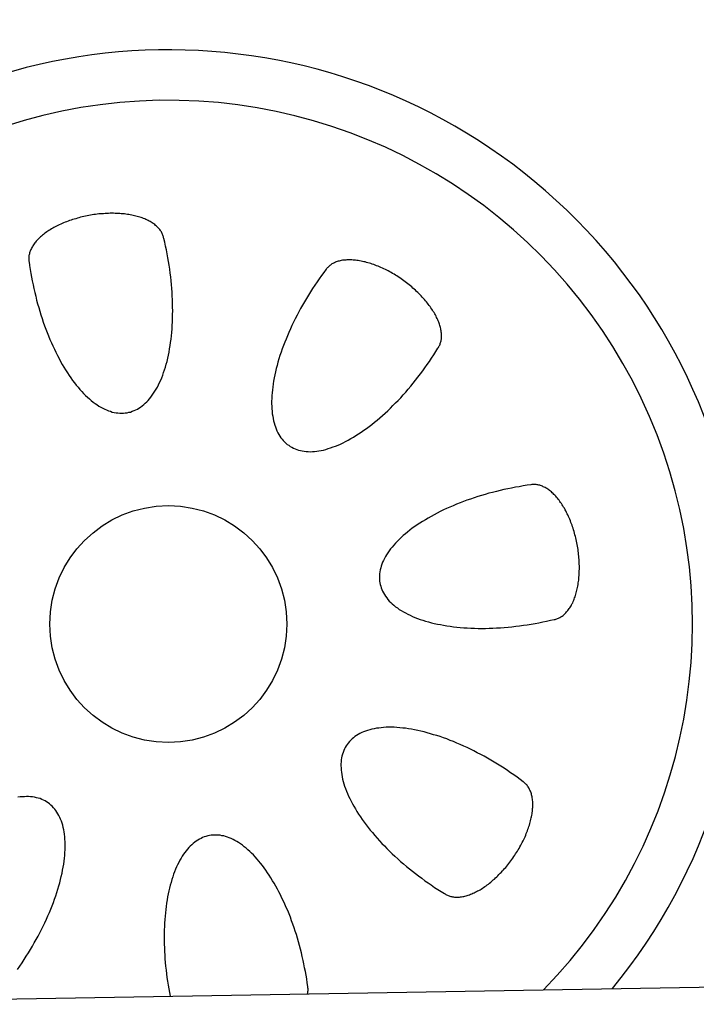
# Model space of a CAD drawing. Extents: x 1073 to 6773, y 5641 to 12616.
# Tile 61 of 69: x 4792 to 5077, y 10633 to 11047. Entities that reach past the tile are written whole.
import ezdxf

# ---------------------------------------------------------------- set-up
doc = ezdxf.new("R2010")
doc.units = 0
doc.layers.get('0').update_dxf_attribs({"linetype": 'CONTINUOUS'})
doc.layers.add('CAR', color=10, linetype='CONTINUOUS')

msp = doc.modelspace()

# ---------------------------------------------------------------- linework, layer by layer
msp.add_line((4651.05, 10633.01), (6015.84, 10656.83))
at = {"layer": 'CAR'}
for points in [[(4852.94, 10955.3, 0), (4852.87, 10955.6, 0), (4852.78, 10956, 0), (4852.68, 10956.3, 0), (4852.56, 10956.7, 0), (4852.42, 10957, 0), (4852.26, 10957.4, 0), (4852.09, 10957.7, 0), (4851.9, 10958, 0), (4851.7, 10958.4, 0), (4851.48, 10958.7, 0), (4851.24, 10959, 0), (4850.98, 10959.3, 0), (4850.72, 10959.6, 0), (4850.43, 10959.9, 0), (4850.13, 10960.2, 0), (4849.81, 10960.5, 0), (4849.48, 10960.8, 0), (4849.14, 10961.1, 0), (4848.78, 10961.4, 0), (4848.4, 10961.6, 0), (4848.01, 10961.9, 0), (4847.61, 10962.1, 0), (4847.19, 10962.4, 0), (4846.76, 10962.6, 0), (4846.31, 10962.8, 0), (4845.85, 10963.1, 0), (4845.38, 10963.3, 0), (4844.9, 10963.5, 0), (4844.41, 10963.7, 0), (4843.9, 10963.9, 0), (4843.38, 10964.1, 0), (4842.85, 10964.2, 0), (4842.31, 10964.4, 0), (4841.76, 10964.5, 0), (4841.19, 10964.7, 0), (4840.62, 10964.8, 0), (4840.04, 10965, 0), (4839.45, 10965.1, 0), (4838.85, 10965.2, 0), (4838.24, 10965.3, 0), (4837.62, 10965.4, 0), (4837, 10965.5, 0), (4836.37, 10965.6, 0), (4835.73, 10965.6, 0), (4835.08, 10965.7, 0), (4834.43, 10965.8, 0), (4833.77, 10965.8, 0), (4833.11, 10965.8, 0), (4832.44, 10965.8, 0), (4831.76, 10965.9, 0), (4831.09, 10965.9, 0), (4830.4, 10965.9, 0), (4829.72, 10965.8, 0), (4829.03, 10965.8, 0), (4828.34, 10965.8, 0), (4827.65, 10965.7, 0), (4826.95, 10965.7, 0), (4826.26, 10965.6, 0), (4825.56, 10965.6, 0), (4824.86, 10965.5, 0), (4824.16, 10965.4, 0), (4823.46, 10965.3, 0), (4822.77, 10965.2, 0), (4822.07, 10965.1, 0), (4821.38, 10964.9, 0), (4820.68, 10964.8, 0), (4819.99, 10964.7, 0), (4819.31, 10964.5, 0), (4818.62, 10964.4, 0), (4817.94, 10964.2, 0), (4817.26, 10964, 0), (4816.59, 10963.8, 0), (4815.92, 10963.6, 0), (4815.26, 10963.4, 0), (4814.61, 10963.2, 0), (4813.96, 10963, 0), (4813.31, 10962.8, 0), (4812.67, 10962.6, 0), (4812.04, 10962.3, 0), (4811.42, 10962.1, 0), (4810.81, 10961.8, 0), (4810.2, 10961.6, 0), (4809.6, 10961.3, 0), (4809.01, 10961, 0), (4808.44, 10960.7, 0), (4807.87, 10960.5, 0), (4807.31, 10960.2, 0), (4806.76, 10959.9, 0), (4806.22, 10959.6, 0), (4805.69, 10959.3, 0), (4805.18, 10958.9, 0), (4804.67, 10958.6, 0), (4804.18, 10958.3, 0), (4803.7, 10958, 0), (4803.23, 10957.6, 0), (4802.78, 10957.3, 0), (4802.34, 10957, 0), (4801.91, 10956.6, 0), (4801.5, 10956.3, 0), (4801.1, 10955.9, 0), (4800.71, 10955.6, 0), (4800.34, 10955.2, 0), (4799.98, 10954.8, 0), (4799.64, 10954.5, 0), (4799.31, 10954.1, 0), (4799, 10953.7, 0), (4798.71, 10953.4, 0), (4798.42, 10953, 0), (4798.16, 10952.6, 0), (4797.91, 10952.2, 0), (4797.68, 10951.9, 0), (4797.46, 10951.5, 0), (4797.26, 10951.1, 0), (4797.08, 10950.7, 0), (4796.91, 10950.3, 0), (4796.76, 10950, 0), (4796.62, 10949.6, 0), (4796.51, 10949.2, 0), (4796.41, 10948.8, 0), (4796.32, 10948.4, 0), (4796.26, 10948.1, 0), (4796.21, 10947.7, 0), (4796.18, 10947.3, 0), (4796.16, 10946.9, 0), (4796.17, 10946.6, 0), (4796.18, 10946.2, 0), (4796.22, 10945.8, 0), (4796.28, 10945.5, 0)], [(4796.28, 10945.5, 0), (4796.51, 10943.9, 0), (4796.76, 10942.2, 0), (4797.03, 10940.6, 0), (4797.32, 10939, 0), (4797.63, 10937.4, 0), (4797.96, 10935.8, 0), (4798.31, 10934.2, 0), (4798.68, 10932.6, 0), (4799.07, 10931, 0), (4799.47, 10929.4, 0), (4799.9, 10927.8, 0), (4800.34, 10926.2, 0), (4800.8, 10924.7, 0), (4801.27, 10923.2, 0), (4801.77, 10921.6, 0), (4802.28, 10920.1, 0), (4802.8, 10918.6, 0), (4803.35, 10917.2, 0), (4803.91, 10915.7, 0), (4804.48, 10914.3, 0), (4805.07, 10912.8, 0), (4805.67, 10911.4, 0), (4806.29, 10910.1, 0), (4806.92, 10908.7, 0), (4807.56, 10907.4, 0), (4808.21, 10906.1, 0), (4808.88, 10904.8, 0), (4809.56, 10903.6, 0), (4810.25, 10902.3, 0), (4810.95, 10901.1, 0), (4811.67, 10900, 0), (4812.39, 10898.8, 0), (4813.12, 10897.7, 0), (4813.86, 10896.7, 0), (4814.61, 10895.6, 0), (4815.36, 10894.6, 0), (4816.13, 10893.6, 0), (4816.9, 10892.7, 0), (4817.67, 10891.8, 0), (4818.45, 10890.9, 0), (4819.24, 10890.1, 0), (4820.03, 10889.3, 0), (4820.83, 10888.6, 0), (4821.63, 10887.8, 0), (4822.43, 10887.2, 0), (4823.23, 10886.5, 0), (4824.04, 10885.9, 0), (4824.85, 10885.4, 0), (4825.66, 10884.8, 0), (4826.46, 10884.4, 0), (4827.27, 10883.9, 0), (4828.08, 10883.5, 0), (4828.88, 10883.2, 0), (4829.69, 10882.8, 0), (4830.49, 10882.6, 0), (4831.29, 10882.3, 0), (4832.08, 10882.1, 0), (4832.87, 10882, 0), (4833.65, 10881.9, 0), (4834.43, 10881.8, 0), (4835.21, 10881.8, 0), (4835.97, 10881.8, 0), (4836.73, 10881.9, 0), (4837.49, 10882, 0), (4838.23, 10882.2, 0), (4838.97, 10882.3, 0), (4839.7, 10882.6, 0), (4840.41, 10882.9, 0), (4841.12, 10883.2, 0), (4841.82, 10883.5, 0), (4842.5, 10883.9, 0), (4843.18, 10884.4, 0), (4843.84, 10884.9, 0), (4844.49, 10885.4, 0), (4845.13, 10886, 0), (4845.75, 10886.6, 0), (4846.36, 10887.2, 0), (4846.96, 10887.9, 0), (4847.54, 10888.6, 0), (4848.11, 10889.4, 0), (4848.66, 10890.2, 0), (4849.2, 10891, 0), (4849.72, 10891.9, 0), (4850.22, 10892.8, 0), (4850.7, 10893.7, 0), (4851.17, 10894.7, 0), (4851.63, 10895.7, 0), (4852.06, 10896.7, 0), (4852.48, 10897.8, 0), (4852.87, 10898.9, 0), (4853.25, 10900.1, 0), (4853.61, 10901.2, 0), (4853.95, 10902.4, 0), (4854.28, 10903.6, 0), (4854.58, 10904.9, 0), (4854.86, 10906.2, 0), (4855.12, 10907.5, 0), (4855.37, 10908.8, 0), (4855.59, 10910.2, 0), (4855.79, 10911.5, 0), (4855.97, 10912.9, 0), (4856.13, 10914.4, 0), (4856.27, 10915.8, 0), (4856.39, 10917.3, 0), (4856.48, 10918.7, 0), (4856.56, 10920.2, 0), (4856.62, 10921.7, 0), (4856.65, 10923.3, 0), (4856.66, 10924.8, 0), (4856.65, 10926.4, 0), (4856.62, 10927.9, 0), (4856.57, 10929.5, 0), (4856.5, 10931.1, 0), (4856.41, 10932.7, 0), (4856.29, 10934.3, 0), (4856.16, 10935.9, 0), (4856, 10937.5, 0), (4855.82, 10939.1, 0), (4855.62, 10940.7, 0), (4855.41, 10942.4, 0), (4855.17, 10944, 0), (4854.91, 10945.6, 0), (4854.63, 10947.2, 0), (4854.33, 10948.8, 0), (4854.01, 10950.5, 0), (4853.67, 10952.1, 0), (4853.32, 10953.7, 0), (4852.94, 10955.3, 0)], [(4968.18, 10909.1, 0), (4968.38, 10909.4, 0), (4968.57, 10909.8, 0), (4968.74, 10910.1, 0), (4968.91, 10910.4, 0), (4969.05, 10910.8, 0), (4969.18, 10911.1, 0), (4969.3, 10911.5, 0), (4969.4, 10911.8, 0), (4969.49, 10912.2, 0), (4969.56, 10912.6, 0), (4969.62, 10913, 0), (4969.66, 10913.4, 0), (4969.69, 10913.8, 0), (4969.7, 10914.2, 0), (4969.69, 10914.6, 0), (4969.68, 10915.1, 0), (4969.64, 10915.5, 0), (4969.59, 10915.9, 0), (4969.53, 10916.4, 0), (4969.45, 10916.8, 0), (4969.36, 10917.3, 0), (4969.25, 10917.8, 0), (4969.13, 10918.2, 0), (4968.99, 10918.7, 0), (4968.84, 10919.2, 0), (4968.67, 10919.7, 0), (4968.49, 10920.1, 0), (4968.29, 10920.6, 0), (4968.08, 10921.1, 0), (4967.86, 10921.6, 0), (4967.62, 10922.1, 0), (4967.37, 10922.6, 0), (4967.11, 10923.1, 0), (4966.83, 10923.6, 0), (4966.53, 10924.1, 0), (4966.23, 10924.6, 0), (4965.91, 10925.1, 0), (4965.58, 10925.6, 0), (4965.24, 10926.1, 0), (4964.88, 10926.6, 0), (4964.51, 10927.1, 0), (4964.13, 10927.6, 0), (4963.74, 10928.1, 0), (4963.33, 10928.6, 0), (4962.92, 10929.1, 0), (4962.49, 10929.6, 0), (4962.06, 10930.1, 0), (4961.61, 10930.6, 0), (4961.15, 10931.1, 0), (4960.69, 10931.6, 0), (4960.21, 10932.1, 0), (4959.72, 10932.6, 0), (4959.23, 10933, 0), (4958.73, 10933.5, 0), (4958.21, 10934, 0), (4957.69, 10934.4, 0), (4957.16, 10934.9, 0), (4956.63, 10935.3, 0), (4956.09, 10935.8, 0), (4955.54, 10936.2, 0), (4954.98, 10936.6, 0), (4954.42, 10937.1, 0), (4953.85, 10937.5, 0), (4953.27, 10937.9, 0), (4952.69, 10938.3, 0), (4952.11, 10938.7, 0), (4951.52, 10939.1, 0), (4950.93, 10939.5, 0), (4950.33, 10939.8, 0), (4949.73, 10940.2, 0), (4949.13, 10940.5, 0), (4948.52, 10940.9, 0), (4947.92, 10941.2, 0), (4947.31, 10941.6, 0), (4946.7, 10941.9, 0), (4946.08, 10942.2, 0), (4945.47, 10942.5, 0), (4944.86, 10942.8, 0), (4944.24, 10943, 0), (4943.63, 10943.3, 0), (4943.02, 10943.6, 0), (4942.4, 10943.8, 0), (4941.79, 10944, 0), (4941.18, 10944.3, 0), (4940.58, 10944.5, 0), (4939.97, 10944.7, 0), (4939.37, 10944.9, 0), (4938.77, 10945, 0), (4938.18, 10945.2, 0), (4937.59, 10945.4, 0), (4937, 10945.5, 0), (4936.42, 10945.6, 0), (4935.84, 10945.8, 0), (4935.27, 10945.9, 0), (4934.7, 10946, 0), (4934.14, 10946, 0), (4933.59, 10946.1, 0), (4933.04, 10946.2, 0), (4932.5, 10946.2, 0), (4931.97, 10946.3, 0), (4931.45, 10946.3, 0), (4930.93, 10946.3, 0), (4930.42, 10946.3, 0), (4929.92, 10946.3, 0), (4929.43, 10946.2, 0), (4928.95, 10946.2, 0), (4928.47, 10946.1, 0), (4928.01, 10946.1, 0), (4927.56, 10946, 0), (4927.12, 10945.9, 0), (4926.68, 10945.8, 0), (4926.26, 10945.7, 0), (4925.85, 10945.6, 0), (4925.45, 10945.4, 0), (4925.07, 10945.3, 0), (4924.69, 10945.1, 0), (4924.33, 10944.9, 0), (4923.98, 10944.7, 0), (4923.64, 10944.6, 0), (4923.31, 10944.3, 0), (4923, 10944.1, 0), (4922.7, 10943.9, 0), (4922.41, 10943.7, 0), (4922.14, 10943.4, 0), (4921.88, 10943.1, 0), (4921.64, 10942.9, 0), (4921.4, 10942.6, 0), (4921.19, 10942.3, 0)], [(4921.19, 10942.3, 0), (4920.2, 10941, 0), (4919.23, 10939.7, 0), (4918.28, 10938.3, 0), (4917.34, 10937, 0), (4916.41, 10935.6, 0), (4915.51, 10934.2, 0), (4914.62, 10932.8, 0), (4913.75, 10931.4, 0), (4912.89, 10930, 0), (4912.06, 10928.6, 0), (4911.25, 10927.2, 0), (4910.45, 10925.8, 0), (4909.68, 10924.4, 0), (4908.93, 10923, 0), (4908.2, 10921.5, 0), (4907.49, 10920.1, 0), (4906.81, 10918.7, 0), (4906.15, 10917.3, 0), (4905.52, 10915.8, 0), (4904.9, 10914.4, 0), (4904.32, 10913, 0), (4903.75, 10911.6, 0), (4903.22, 10910.2, 0), (4902.71, 10908.8, 0), (4902.22, 10907.4, 0), (4901.77, 10906, 0), (4901.34, 10904.6, 0), (4900.93, 10903.2, 0), (4900.56, 10901.9, 0), (4900.21, 10900.6, 0), (4899.89, 10899.2, 0), (4899.6, 10897.9, 0), (4899.33, 10896.6, 0), (4899.1, 10895.3, 0), (4898.89, 10894.1, 0), (4898.72, 10892.8, 0), (4898.57, 10891.6, 0), (4898.45, 10890.4, 0), (4898.36, 10889.2, 0), (4898.3, 10888, 0), (4898.27, 10886.9, 0), (4898.27, 10885.8, 0), (4898.29, 10884.7, 0), (4898.35, 10883.6, 0), (4898.44, 10882.6, 0), (4898.55, 10881.5, 0), (4898.7, 10880.5, 0), (4898.87, 10879.6, 0), (4899.07, 10878.6, 0), (4899.3, 10877.7, 0), (4899.56, 10876.8, 0), (4899.85, 10876, 0), (4900.17, 10875.2, 0), (4900.51, 10874.4, 0), (4900.89, 10873.6, 0), (4901.29, 10872.9, 0), (4901.71, 10872.2, 0), (4902.17, 10871.5, 0), (4902.65, 10870.9, 0), (4903.15, 10870.3, 0), (4903.69, 10869.7, 0), (4904.25, 10869.2, 0), (4904.83, 10868.7, 0), (4905.44, 10868.3, 0), (4906.07, 10867.8, 0), (4906.73, 10867.5, 0), (4907.41, 10867.1, 0), (4908.11, 10866.8, 0), (4908.84, 10866.5, 0), (4909.59, 10866.3, 0), (4910.36, 10866.1, 0), (4911.15, 10865.9, 0), (4911.96, 10865.8, 0), (4912.79, 10865.7, 0), (4913.64, 10865.7, 0), (4914.51, 10865.6, 0), (4915.4, 10865.7, 0), (4916.3, 10865.7, 0), (4917.22, 10865.8, 0), (4918.16, 10866, 0), (4919.11, 10866.1, 0), (4920.08, 10866.3, 0), (4921.06, 10866.6, 0), (4922.06, 10866.9, 0), (4923.07, 10867.2, 0), (4924.09, 10867.6, 0), (4925.12, 10867.9, 0), (4926.17, 10868.4, 0), (4927.22, 10868.8, 0), (4928.28, 10869.3, 0), (4929.36, 10869.9, 0), (4930.44, 10870.4, 0), (4931.52, 10871.1, 0), (4932.62, 10871.7, 0), (4933.71, 10872.4, 0), (4934.82, 10873.1, 0), (4935.93, 10873.8, 0), (4937.04, 10874.6, 0), (4938.15, 10875.4, 0), (4939.27, 10876.2, 0), (4940.38, 10877.1, 0), (4941.5, 10878, 0), (4942.62, 10878.9, 0), (4943.73, 10879.8, 0), (4944.85, 10880.8, 0), (4945.96, 10881.8, 0), (4947.06, 10882.8, 0), (4948.17, 10883.9, 0), (4949.26, 10885, 0), (4950.35, 10886.1, 0), (4951.44, 10887.2, 0), (4952.52, 10888.3, 0), (4953.59, 10889.5, 0), (4954.65, 10890.7, 0), (4955.7, 10891.9, 0), (4956.74, 10893.2, 0), (4957.77, 10894.4, 0), (4958.79, 10895.7, 0), (4959.79, 10897, 0), (4960.79, 10898.3, 0), (4961.77, 10899.6, 0), (4962.73, 10900.9, 0), (4963.68, 10902.3, 0), (4964.61, 10903.6, 0), (4965.53, 10905, 0), (4966.43, 10906.4, 0), (4967.31, 10907.7, 0), (4968.18, 10909.1, 0)], [(5007.25, 10851.7, 0), (5005.63, 10851.5, 0), (5004, 10851.2, 0), (5002.38, 10850.9, 0), (5000.76, 10850.7, 0), (4999.14, 10850.3, 0), (4997.53, 10850, 0), (4995.92, 10849.7, 0), (4994.32, 10849.3, 0), (4992.73, 10848.9, 0), (4991.15, 10848.5, 0), (4989.57, 10848.1, 0), (4988.01, 10847.6, 0), (4986.46, 10847.2, 0), (4984.92, 10846.7, 0), (4983.39, 10846.2, 0), (4981.88, 10845.7, 0), (4980.39, 10845.2, 0), (4978.92, 10844.6, 0), (4977.46, 10844.1, 0), (4976.02, 10843.5, 0), (4974.6, 10842.9, 0), (4973.2, 10842.3, 0), (4971.83, 10841.7, 0), (4970.48, 10841.1, 0), (4969.15, 10840.4, 0), (4967.85, 10839.8, 0), (4966.57, 10839.1, 0), (4965.32, 10838.4, 0), (4964.1, 10837.7, 0), (4962.91, 10837, 0), (4961.74, 10836.3, 0), (4960.61, 10835.6, 0), (4959.5, 10834.9, 0), (4958.43, 10834.1, 0), (4957.39, 10833.4, 0), (4956.39, 10832.6, 0), (4955.41, 10831.8, 0), (4954.47, 10831.1, 0), (4953.57, 10830.3, 0), (4952.7, 10829.5, 0), (4951.87, 10828.7, 0), (4951.08, 10827.9, 0), (4950.32, 10827.1, 0), (4949.6, 10826.3, 0), (4948.92, 10825.5, 0), (4948.28, 10824.7, 0), (4947.68, 10823.9, 0), (4947.12, 10823.1, 0), (4946.6, 10822.3, 0), (4946.12, 10821.5, 0), (4945.67, 10820.7, 0), (4945.28, 10819.9, 0), (4944.92, 10819.1, 0), (4944.6, 10818.3, 0), (4944.33, 10817.5, 0), (4944.1, 10816.7, 0), (4943.91, 10815.9, 0), (4943.76, 10815.1, 0), (4943.65, 10814.3, 0), (4943.59, 10813.5, 0), (4943.57, 10812.8, 0), (4943.59, 10812, 0), (4943.66, 10811.2, 0), (4943.77, 10810.5, 0), (4943.92, 10809.7, 0), (4944.11, 10809, 0), (4944.35, 10808.3, 0), (4944.62, 10807.6, 0), (4944.94, 10806.9, 0), (4945.3, 10806.2, 0), (4945.71, 10805.5, 0), (4946.15, 10804.8, 0), (4946.63, 10804.1, 0), (4947.16, 10803.5, 0), (4947.72, 10802.8, 0), (4948.33, 10802.2, 0), (4948.97, 10801.6, 0), (4949.66, 10801, 0), (4950.38, 10800.4, 0), (4951.14, 10799.9, 0), (4951.93, 10799.3, 0), (4952.77, 10798.8, 0), (4953.64, 10798.3, 0), (4954.54, 10797.8, 0), (4955.48, 10797.3, 0), (4956.46, 10796.8, 0), (4957.47, 10796.3, 0), (4958.51, 10795.9, 0), (4959.58, 10795.5, 0), (4960.69, 10795.1, 0), (4961.83, 10794.7, 0), (4962.99, 10794.4, 0), (4964.19, 10794, 0), (4965.41, 10793.7, 0), (4966.66, 10793.4, 0), (4967.94, 10793.1, 0), (4969.25, 10792.9, 0), (4970.58, 10792.6, 0), (4971.93, 10792.4, 0), (4973.31, 10792.2, 0), (4974.71, 10792, 0), (4976.12, 10791.8, 0), (4977.56, 10791.7, 0), (4979.02, 10791.6, 0), (4980.5, 10791.5, 0), (4982, 10791.4, 0), (4983.51, 10791.4, 0), (4985.03, 10791.3, 0), (4986.57, 10791.3, 0), (4988.12, 10791.3, 0), (4989.69, 10791.4, 0), (4991.26, 10791.4, 0), (4992.85, 10791.5, 0), (4994.44, 10791.6, 0), (4996.04, 10791.7, 0), (4997.65, 10791.8, 0), (4999.26, 10792, 0), (5000.88, 10792.2, 0), (5002.5, 10792.4, 0), (5004.12, 10792.6, 0), (5005.75, 10792.8, 0), (5007.37, 10793.1, 0), (5008.99, 10793.3, 0), (5010.61, 10793.6, 0), (5012.22, 10794, 0), (5013.84, 10794.3, 0), (5015.44, 10794.7, 0), (5017.04, 10795, 0)], [(5017.04, 10795, 0), (5017.4, 10795.1, 0), (5017.75, 10795.2, 0), (5018.11, 10795.3, 0), (5018.45, 10795.4, 0), (5018.8, 10795.6, 0), (5019.14, 10795.7, 0), (5019.48, 10795.9, 0), (5019.81, 10796.1, 0), (5020.14, 10796.3, 0), (5020.46, 10796.5, 0), (5020.78, 10796.7, 0), (5021.09, 10797, 0), (5021.4, 10797.3, 0), (5021.7, 10797.5, 0), (5022, 10797.8, 0), (5022.29, 10798.2, 0), (5022.57, 10798.5, 0), (5022.85, 10798.8, 0), (5023.12, 10799.2, 0), (5023.38, 10799.6, 0), (5023.64, 10800, 0), (5023.89, 10800.4, 0), (5024.14, 10800.8, 0), (5024.37, 10801.2, 0), (5024.6, 10801.7, 0), (5024.83, 10802.1, 0), (5025.04, 10802.6, 0), (5025.25, 10803.1, 0), (5025.44, 10803.6, 0), (5025.63, 10804.1, 0), (5025.82, 10804.6, 0), (5025.99, 10805.1, 0), (5026.16, 10805.7, 0), (5026.31, 10806.2, 0), (5026.46, 10806.8, 0), (5026.6, 10807.4, 0), (5026.73, 10807.9, 0), (5026.86, 10808.5, 0), (5026.97, 10809.1, 0), (5027.08, 10809.7, 0), (5027.17, 10810.4, 0), (5027.26, 10811, 0), (5027.34, 10811.6, 0), (5027.41, 10812.2, 0), (5027.46, 10812.9, 0), (5027.52, 10813.5, 0), (5027.56, 10814.2, 0), (5027.59, 10814.9, 0), (5027.61, 10815.5, 0), (5027.62, 10816.2, 0), (5027.63, 10816.9, 0), (5027.62, 10817.6, 0), (5027.61, 10818.3, 0), (5027.58, 10818.9, 0), (5027.55, 10819.6, 0), (5027.51, 10820.3, 0), (5027.45, 10821, 0), (5027.39, 10821.7, 0), (5027.32, 10822.4, 0), (5027.24, 10823.1, 0), (5027.15, 10823.8, 0), (5027.06, 10824.5, 0), (5026.95, 10825.2, 0), (5026.83, 10825.9, 0), (5026.71, 10826.6, 0), (5026.58, 10827.3, 0), (5026.43, 10828, 0), (5026.28, 10828.7, 0), (5026.12, 10829.4, 0), (5025.96, 10830, 0), (5025.78, 10830.7, 0), (5025.6, 10831.4, 0), (5025.4, 10832.1, 0), (5025.2, 10832.7, 0), (5025, 10833.4, 0), (5024.78, 10834, 0), (5024.56, 10834.7, 0), (5024.33, 10835.3, 0), (5024.09, 10835.9, 0), (5023.84, 10836.6, 0), (5023.59, 10837.2, 0), (5023.33, 10837.8, 0), (5023.06, 10838.4, 0), (5022.79, 10839, 0), (5022.51, 10839.5, 0), (5022.23, 10840.1, 0), (5021.94, 10840.7, 0), (5021.64, 10841.2, 0), (5021.34, 10841.8, 0), (5021.03, 10842.3, 0), (5020.71, 10842.8, 0), (5020.39, 10843.3, 0), (5020.07, 10843.8, 0), (5019.74, 10844.3, 0), (5019.41, 10844.7, 0), (5019.07, 10845.2, 0), (5018.73, 10845.6, 0), (5018.38, 10846.1, 0), (5018.03, 10846.5, 0), (5017.68, 10846.9, 0), (5017.32, 10847.3, 0), (5016.96, 10847.6, 0), (5016.6, 10848, 0), (5016.24, 10848.3, 0), (5015.87, 10848.7, 0), (5015.5, 10849, 0), (5015.13, 10849.3, 0), (5014.75, 10849.6, 0), (5014.38, 10849.8, 0), (5014, 10850.1, 0), (5013.62, 10850.3, 0), (5013.24, 10850.5, 0), (5012.86, 10850.7, 0), (5012.48, 10850.9, 0), (5012.1, 10851.1, 0), (5011.72, 10851.2, 0), (5011.34, 10851.4, 0), (5010.97, 10851.5, 0), (5010.59, 10851.6, 0), (5010.21, 10851.7, 0), (5009.83, 10851.7, 0), (5009.46, 10851.8, 0), (5009.08, 10851.8, 0), (5008.71, 10851.8, 0), (5008.34, 10851.8, 0), (5007.98, 10851.8, 0), (5007.61, 10851.8, 0), (5007.25, 10851.7, 0)], [(5004.05, 10726.8, 0), (5002.74, 10727.8, 0), (5001.42, 10728.7, 0), (5000.08, 10729.7, 0), (4998.73, 10730.6, 0), (4997.36, 10731.6, 0), (4995.99, 10732.5, 0), (4994.6, 10733.4, 0), (4993.21, 10734.2, 0), (4991.81, 10735.1, 0), (4990.41, 10735.9, 0), (4988.99, 10736.7, 0), (4987.57, 10737.5, 0), (4986.15, 10738.3, 0), (4984.73, 10739, 0), (4983.3, 10739.8, 0), (4981.87, 10740.5, 0), (4980.44, 10741.2, 0), (4979.02, 10741.8, 0), (4977.59, 10742.5, 0), (4976.17, 10743.1, 0), (4974.75, 10743.7, 0), (4973.34, 10744.2, 0), (4971.93, 10744.8, 0), (4970.53, 10745.3, 0), (4969.13, 10745.8, 0), (4967.75, 10746.2, 0), (4966.37, 10746.6, 0), (4965.01, 10747, 0), (4963.66, 10747.4, 0), (4962.32, 10747.8, 0), (4960.99, 10748.1, 0), (4959.68, 10748.4, 0), (4958.38, 10748.6, 0), (4957.1, 10748.9, 0), (4955.83, 10749.1, 0), (4954.59, 10749.3, 0), (4953.36, 10749.4, 0), (4952.15, 10749.5, 0), (4950.96, 10749.6, 0), (4949.8, 10749.7, 0), (4948.65, 10749.7, 0), (4947.53, 10749.7, 0), (4946.44, 10749.7, 0), (4945.36, 10749.6, 0), (4944.31, 10749.5, 0), (4943.29, 10749.4, 0), (4942.3, 10749.3, 0), (4941.33, 10749.1, 0), (4940.39, 10748.9, 0), (4939.48, 10748.7, 0), (4938.59, 10748.4, 0), (4937.74, 10748.1, 0), (4936.92, 10747.8, 0), (4936.13, 10747.5, 0), (4935.37, 10747.1, 0), (4934.64, 10746.7, 0), (4933.94, 10746.3, 0), (4933.28, 10745.8, 0), (4932.65, 10745.3, 0), (4932.06, 10744.8, 0), (4931.49, 10744.3, 0), (4930.97, 10743.7, 0), (4930.48, 10743.1, 0), (4930.02, 10742.5, 0), (4929.6, 10741.9, 0), (4929.22, 10741.2, 0), (4928.87, 10740.6, 0), (4928.56, 10739.9, 0), (4928.28, 10739.1, 0), (4928.05, 10738.4, 0), (4927.84, 10737.6, 0), (4927.68, 10736.8, 0), (4927.56, 10736, 0), (4927.47, 10735.2, 0), (4927.42, 10734.3, 0), (4927.4, 10733.5, 0), (4927.43, 10732.6, 0), (4927.49, 10731.7, 0), (4927.59, 10730.8, 0), (4927.72, 10729.8, 0), (4927.9, 10728.9, 0), (4928.11, 10727.9, 0), (4928.35, 10726.9, 0), (4928.64, 10725.9, 0), (4928.96, 10724.9, 0), (4929.32, 10723.9, 0), (4929.71, 10722.9, 0), (4930.14, 10721.8, 0), (4930.61, 10720.8, 0), (4931.11, 10719.7, 0), (4931.64, 10718.6, 0), (4932.21, 10717.5, 0), (4932.82, 10716.5, 0), (4933.46, 10715.4, 0), (4934.13, 10714.3, 0), (4934.83, 10713.2, 0), (4935.57, 10712, 0), (4936.34, 10710.9, 0), (4937.14, 10709.8, 0), (4937.97, 10708.7, 0), (4938.83, 10707.6, 0), (4939.72, 10706.5, 0), (4940.64, 10705.4, 0), (4941.59, 10704.2, 0), (4942.56, 10703.1, 0), (4943.57, 10702, 0), (4944.6, 10700.9, 0), (4945.65, 10699.8, 0), (4946.73, 10698.7, 0), (4947.83, 10697.6, 0), (4948.96, 10696.5, 0), (4950.11, 10695.5, 0), (4951.28, 10694.4, 0), (4952.48, 10693.3, 0), (4953.69, 10692.3, 0), (4954.92, 10691.2, 0), (4956.17, 10690.2, 0), (4957.44, 10689.2, 0), (4958.73, 10688.2, 0), (4960.03, 10687.2, 0), (4961.35, 10686.2, 0), (4962.68, 10685.2, 0), (4964.02, 10684.3, 0), (4965.38, 10683.4, 0), (4966.74, 10682.4, 0), (4968.12, 10681.5, 0), (4969.51, 10680.7, 0), (4970.9, 10679.8, 0)], [(4970.9, 10679.8, 0), (4971.21, 10679.6, 0), (4971.52, 10679.4, 0), (4971.84, 10679.2, 0), (4972.18, 10679.1, 0), (4972.52, 10678.9, 0), (4972.87, 10678.8, 0), (4973.23, 10678.7, 0), (4973.6, 10678.6, 0), (4973.98, 10678.5, 0), (4974.36, 10678.4, 0), (4974.75, 10678.4, 0), (4975.15, 10678.3, 0), (4975.56, 10678.3, 0), (4975.98, 10678.3, 0), (4976.4, 10678.3, 0), (4976.83, 10678.3, 0), (4977.26, 10678.3, 0), (4977.7, 10678.4, 0), (4978.15, 10678.4, 0), (4978.6, 10678.5, 0), (4979.06, 10678.6, 0), (4979.52, 10678.7, 0), (4979.99, 10678.8, 0), (4980.46, 10679, 0), (4980.94, 10679.1, 0), (4981.42, 10679.3, 0), (4981.91, 10679.5, 0), (4982.39, 10679.7, 0), (4982.88, 10679.9, 0), (4983.38, 10680.1, 0), (4983.87, 10680.4, 0), (4984.37, 10680.6, 0), (4984.87, 10680.9, 0), (4985.37, 10681.1, 0), (4985.88, 10681.4, 0), (4986.38, 10681.7, 0), (4986.88, 10682.1, 0), (4987.39, 10682.4, 0), (4987.89, 10682.7, 0), (4988.4, 10683.1, 0), (4988.9, 10683.5, 0), (4989.4, 10683.8, 0), (4989.91, 10684.2, 0), (4990.41, 10684.6, 0), (4990.91, 10685.1, 0), (4991.4, 10685.5, 0), (4991.9, 10685.9, 0), (4992.39, 10686.4, 0), (4992.88, 10686.8, 0), (4993.36, 10687.3, 0), (4993.84, 10687.8, 0), (4994.32, 10688.3, 0), (4994.8, 10688.7, 0), (4995.27, 10689.3, 0), (4995.73, 10689.8, 0), (4996.19, 10690.3, 0), (4996.65, 10690.8, 0), (4997.09, 10691.3, 0), (4997.54, 10691.9, 0), (4997.98, 10692.4, 0), (4998.41, 10693, 0), (4998.83, 10693.6, 0), (4999.25, 10694.1, 0), (4999.66, 10694.7, 0), (5000.06, 10695.3, 0), (5000.46, 10695.9, 0), (5000.84, 10696.5, 0), (5001.22, 10697, 0), (5001.6, 10697.6, 0), (5001.96, 10698.2, 0), (5002.31, 10698.8, 0), (5002.66, 10699.5, 0), (5002.99, 10700.1, 0), (5003.32, 10700.7, 0), (5003.64, 10701.3, 0), (5003.95, 10701.9, 0), (5004.24, 10702.5, 0), (5004.53, 10703.1, 0), (5004.81, 10703.7, 0), (5005.07, 10704.3, 0), (5005.33, 10705, 0), (5005.58, 10705.6, 0), (5005.81, 10706.2, 0), (5006.03, 10706.8, 0), (5006.25, 10707.4, 0), (5006.45, 10708, 0), (5006.64, 10708.6, 0), (5006.81, 10709.2, 0), (5006.98, 10709.8, 0), (5007.13, 10710.4, 0), (5007.28, 10711, 0), (5007.41, 10711.6, 0), (5007.53, 10712.1, 0), (5007.63, 10712.7, 0), (5007.73, 10713.3, 0), (5007.81, 10713.8, 0), (5007.88, 10714.4, 0), (5007.94, 10714.9, 0), (5007.98, 10715.5, 0), (5008.02, 10716, 0), (5008.04, 10716.5, 0), (5008.05, 10717, 0), (5008.04, 10717.6, 0), (5008.03, 10718.1, 0), (5008, 10718.5, 0), (5007.96, 10719, 0), (5007.9, 10719.5, 0), (5007.84, 10720, 0), (5007.76, 10720.4, 0), (5007.67, 10720.9, 0), (5007.57, 10721.3, 0), (5007.45, 10721.7, 0), (5007.32, 10722.1, 0), (5007.19, 10722.5, 0), (5007.04, 10722.9, 0), (5006.87, 10723.3, 0), (5006.7, 10723.6, 0), (5006.51, 10724, 0), (5006.32, 10724.3, 0), (5006.11, 10724.7, 0), (5005.89, 10725, 0), (5005.66, 10725.3, 0), (5005.42, 10725.6, 0), (5005.17, 10725.8, 0), (5004.9, 10726.1, 0), (5004.63, 10726.3, 0), (5004.35, 10726.6, 0), (5004.05, 10726.8, 0)], [(4791.46, 10647.9, 0), (4792.4, 10649.3, 0), (4793.33, 10650.6, 0), (4794.23, 10652, 0), (4795.12, 10653.4, 0), (4795.99, 10654.8, 0), (4796.85, 10656.2, 0), (4797.68, 10657.6, 0), (4798.49, 10659, 0), (4799.29, 10660.4, 0), (4800.06, 10661.8, 0), (4800.81, 10663.2, 0), (4801.54, 10664.7, 0), (4802.25, 10666.1, 0), (4802.93, 10667.5, 0), (4803.59, 10669, 0), (4804.22, 10670.4, 0), (4804.84, 10671.8, 0), (4805.42, 10673.2, 0), (4805.98, 10674.6, 0), (4806.52, 10676, 0), (4807.03, 10677.4, 0), (4807.52, 10678.8, 0), (4807.97, 10680.2, 0), (4808.4, 10681.6, 0), (4808.81, 10683, 0), (4809.18, 10684.3, 0), (4809.53, 10685.7, 0), (4809.85, 10687, 0), (4810.14, 10688.3, 0), (4810.41, 10689.6, 0), (4810.64, 10690.9, 0), (4810.85, 10692.1, 0), (4811.02, 10693.4, 0), (4811.17, 10694.6, 0), (4811.29, 10695.8, 0), (4811.38, 10697, 0), (4811.44, 10698.2, 0), (4811.47, 10699.3, 0), (4811.47, 10700.4, 0), (4811.45, 10701.5, 0), (4811.39, 10702.6, 0), (4811.3, 10703.7, 0), (4811.19, 10704.7, 0), (4811.04, 10705.7, 0), (4810.87, 10706.6, 0), (4810.67, 10707.6, 0), (4810.44, 10708.5, 0), (4810.18, 10709.4, 0), (4809.89, 10710.2, 0), (4809.57, 10711.1, 0), (4809.23, 10711.8, 0), (4808.85, 10712.6, 0), (4808.45, 10713.3, 0), (4808.03, 10714, 0), (4807.57, 10714.7, 0), (4807.09, 10715.3, 0), (4806.59, 10715.9, 0), (4806.05, 10716.5, 0), (4805.49, 10717, 0), (4804.91, 10717.5, 0), (4804.3, 10718, 0), (4803.67, 10718.4, 0), (4803.01, 10718.8, 0), (4802.33, 10719.1, 0), (4801.63, 10719.4, 0), (4800.9, 10719.7, 0), (4800.15, 10719.9, 0), (4799.38, 10720.1, 0), (4798.59, 10720.3, 0), (4797.78, 10720.4, 0), (4796.95, 10720.5, 0), (4796.1, 10720.6, 0), (4795.23, 10720.6, 0), (4794.34, 10720.5, 0), (4793.44, 10720.5, 0), (4792.52, 10720.4, 0), (4791.58, 10720.3, 0)], [(4913.46, 10640.7, 0), (4913.24, 10642.3, 0), (4913, 10643.9, 0), (4912.73, 10645.5, 0), (4912.45, 10647, 0), (4912.15, 10648.6, 0), (4911.84, 10650.2, 0), (4911.5, 10651.7, 0), (4911.14, 10653.3, 0), (4910.77, 10654.9, 0), (4910.38, 10656.4, 0), (4909.97, 10657.9, 0), (4909.55, 10659.5, 0), (4909.11, 10661, 0), (4908.65, 10662.5, 0), (4908.18, 10664, 0), (4907.69, 10665.4, 0), (4907.18, 10666.9, 0), (4906.66, 10668.3, 0), (4906.13, 10669.8, 0), (4905.58, 10671.2, 0), (4905.01, 10672.6, 0), (4904.44, 10673.9, 0), (4903.84, 10675.3, 0), (4903.24, 10676.6, 0), (4902.62, 10677.9, 0), (4901.99, 10679.2, 0), (4901.35, 10680.5, 0), (4900.7, 10681.7, 0), (4900.04, 10682.9, 0), (4899.36, 10684.1, 0), (4898.68, 10685.2, 0), (4897.99, 10686.4, 0), (4897.28, 10687.5, 0), (4896.57, 10688.5, 0), (4895.85, 10689.6, 0), (4895.12, 10690.6, 0), (4894.39, 10691.6, 0), (4893.65, 10692.5, 0), (4892.9, 10693.4, 0), (4892.14, 10694.3, 0), (4891.38, 10695.2, 0), (4890.62, 10696, 0), (4889.85, 10696.8, 0), (4889.08, 10697.5, 0), (4888.3, 10698.2, 0), (4887.52, 10698.9, 0), (4886.74, 10699.5, 0), (4885.96, 10700.1, 0), (4885.17, 10700.7, 0), (4884.39, 10701.2, 0), (4883.6, 10701.7, 0), (4882.81, 10702.1, 0), (4882.03, 10702.5, 0), (4881.24, 10702.9, 0), (4880.46, 10703.2, 0), (4879.68, 10703.5, 0), (4878.9, 10703.8, 0), (4878.13, 10704, 0), (4877.36, 10704.1, 0), (4876.59, 10704.3, 0), (4875.83, 10704.3, 0), (4875.07, 10704.4, 0), (4874.32, 10704.4, 0), (4873.58, 10704.4, 0), (4872.84, 10704.3, 0), (4872.11, 10704.2, 0), (4871.39, 10704, 0), (4870.67, 10703.8, 0), (4869.97, 10703.6, 0), (4869.27, 10703.3, 0), (4868.58, 10703, 0), (4867.91, 10702.7, 0), (4867.24, 10702.3, 0), (4866.58, 10701.8, 0), (4865.94, 10701.4, 0), (4865.3, 10700.9, 0), (4864.68, 10700.3, 0), (4864.07, 10699.7, 0), (4863.48, 10699.1, 0), (4862.9, 10698.5, 0), (4862.33, 10697.8, 0), (4861.77, 10697, 0), (4861.23, 10696.3, 0), (4860.71, 10695.5, 0), (4860.2, 10694.6, 0), (4859.7, 10693.8, 0), (4859.22, 10692.9, 0), (4858.76, 10691.9, 0), (4858.31, 10691, 0), (4857.88, 10690, 0), (4857.47, 10688.9, 0), (4857.07, 10687.9, 0), (4856.69, 10686.8, 0), (4856.33, 10685.7, 0), (4855.99, 10684.5, 0), (4855.67, 10683.3, 0), (4855.36, 10682.1, 0), (4855.07, 10680.9, 0), (4854.8, 10679.7, 0), (4854.55, 10678.4, 0), (4854.32, 10677.1, 0), (4854.11, 10675.8, 0), (4853.92, 10674.4, 0), (4853.75, 10673.1, 0), (4853.59, 10671.7, 0), (4853.46, 10670.3, 0), (4853.35, 10668.9, 0), (4853.25, 10667.4, 0), (4853.18, 10666, 0), (4853.13, 10664.5, 0), (4853.09, 10663, 0), (4853.08, 10661.5, 0), (4853.09, 10660, 0), (4853.11, 10658.5, 0), (4853.16, 10657, 0), (4853.23, 10655.4, 0), (4853.31, 10653.9, 0), (4853.42, 10652.3, 0), (4853.55, 10650.8, 0), (4853.69, 10649.2, 0), (4853.86, 10647.6, 0), (4854.04, 10646, 0), (4854.25, 10644.5, 0), (4854.47, 10642.9, 0), (4854.72, 10641.3, 0), (4854.98, 10639.7, 0), (4855.26, 10638.2, 0), (4855.56, 10636.6, 0)], [(4913.38, 10637.6, 0), (4913.38, 10637.6, 0), (4913.39, 10637.6, 0), (4913.39, 10637.7, 0), (4913.4, 10637.7, 0), (4913.4, 10637.7, 0), (4913.41, 10637.7, 0), (4913.42, 10637.8, 0), (4913.42, 10637.8, 0), (4913.42, 10637.8, 0), (4913.43, 10637.8, 0), (4913.43, 10637.9, 0), (4913.44, 10637.9, 0), (4913.44, 10637.9, 0), (4913.45, 10637.9, 0), (4913.45, 10638, 0), (4913.46, 10638, 0), (4913.46, 10638, 0), (4913.46, 10638, 0), (4913.47, 10638.1, 0), (4913.47, 10638.1, 0), (4913.48, 10638.1, 0), (4913.48, 10638.1, 0), (4913.48, 10638.2, 0), (4913.49, 10638.2, 0), (4913.49, 10638.2, 0), (4913.5, 10638.2, 0), (4913.5, 10638.3, 0), (4913.5, 10638.3, 0), (4913.51, 10638.3, 0), (4913.51, 10638.3, 0), (4913.51, 10638.4, 0), (4913.52, 10638.4, 0), (4913.52, 10638.4, 0), (4913.52, 10638.4, 0), (4913.52, 10638.5, 0), (4913.53, 10638.5, 0), (4913.53, 10638.5, 0), (4913.53, 10638.5, 0), (4913.53, 10638.6, 0), (4913.54, 10638.6, 0), (4913.54, 10638.6, 0), (4913.54, 10638.6, 0), (4913.54, 10638.7, 0), (4913.55, 10638.7, 0), (4913.55, 10638.7, 0), (4913.55, 10638.7, 0), (4913.55, 10638.8, 0), (4913.55, 10638.8, 0), (4913.56, 10638.8, 0), (4913.56, 10638.8, 0), (4913.56, 10638.9, 0), (4913.56, 10638.9, 0), (4913.56, 10638.9, 0), (4913.56, 10638.9, 0), (4913.57, 10639, 0), (4913.57, 10639, 0), (4913.57, 10639, 0), (4913.57, 10639, 0), (4913.57, 10639.1, 0), (4913.57, 10639.1, 0), (4913.57, 10639.1, 0), (4913.57, 10639.1, 0), (4913.57, 10639.2, 0), (4913.58, 10639.2, 0), (4913.58, 10639.2, 0), (4913.58, 10639.2, 0), (4913.58, 10639.2, 0), (4913.58, 10639.3, 0), (4913.58, 10639.3, 0), (4913.58, 10639.3, 0), (4913.58, 10639.3, 0), (4913.58, 10639.4, 0), (4913.58, 10639.4, 0), (4913.58, 10639.4, 0), (4913.58, 10639.4, 0), (4913.58, 10639.5, 0), (4913.58, 10639.5, 0), (4913.58, 10639.5, 0), (4913.58, 10639.5, 0), (4913.58, 10639.6, 0), (4913.58, 10639.6, 0), (4913.58, 10639.6, 0), (4913.57, 10639.6, 0), (4913.57, 10639.7, 0), (4913.57, 10639.7, 0), (4913.57, 10639.7, 0), (4913.57, 10639.7, 0), (4913.57, 10639.8, 0), (4913.57, 10639.8, 0), (4913.57, 10639.8, 0), (4913.57, 10639.8, 0), (4913.56, 10639.9, 0), (4913.56, 10639.9, 0), (4913.56, 10639.9, 0), (4913.56, 10639.9, 0), (4913.56, 10640, 0), (4913.56, 10640, 0), (4913.55, 10640, 0), (4913.55, 10640, 0), (4913.55, 10640.1, 0), (4913.55, 10640.1, 0), (4913.55, 10640.1, 0), (4913.54, 10640.1, 0), (4913.54, 10640.2, 0), (4913.54, 10640.2, 0), (4913.54, 10640.2, 0), (4913.53, 10640.2, 0), (4913.53, 10640.2, 0), (4913.53, 10640.3, 0), (4913.53, 10640.3, 0), (4913.52, 10640.3, 0), (4913.52, 10640.3, 0), (4913.52, 10640.4, 0), (4913.52, 10640.4, 0), (4913.51, 10640.4, 0), (4913.51, 10640.4, 0), (4913.51, 10640.5, 0), (4913.5, 10640.5, 0), (4913.5, 10640.5, 0), (4913.5, 10640.5, 0), (4913.49, 10640.6, 0), (4913.49, 10640.6, 0), (4913.48, 10640.6, 0), (4913.48, 10640.6, 0), (4913.48, 10640.7, 0), (4913.47, 10640.7, 0), (4913.47, 10640.7, 0), (4913.46, 10640.7, 0)]]:
    msp.add_polyline3d(points, dxfattribs=at)
msp.add_circle((4854.87, 10793.11), 49.81, dxfattribs=at)
for radius, start, end in [(511.38, 26.6471, 183.8174), (470.58, 1.2902, 184.0237), (368.18, 335.8432, 192.2511), (241.52, 320.6057, 221.3943), (220.3, 315.7274, 226.2726)]:
    msp.add_arc((4854.87, 10793.11), radius, start, end, dxfattribs=at)

doc.saveas('drawing.dxf')
